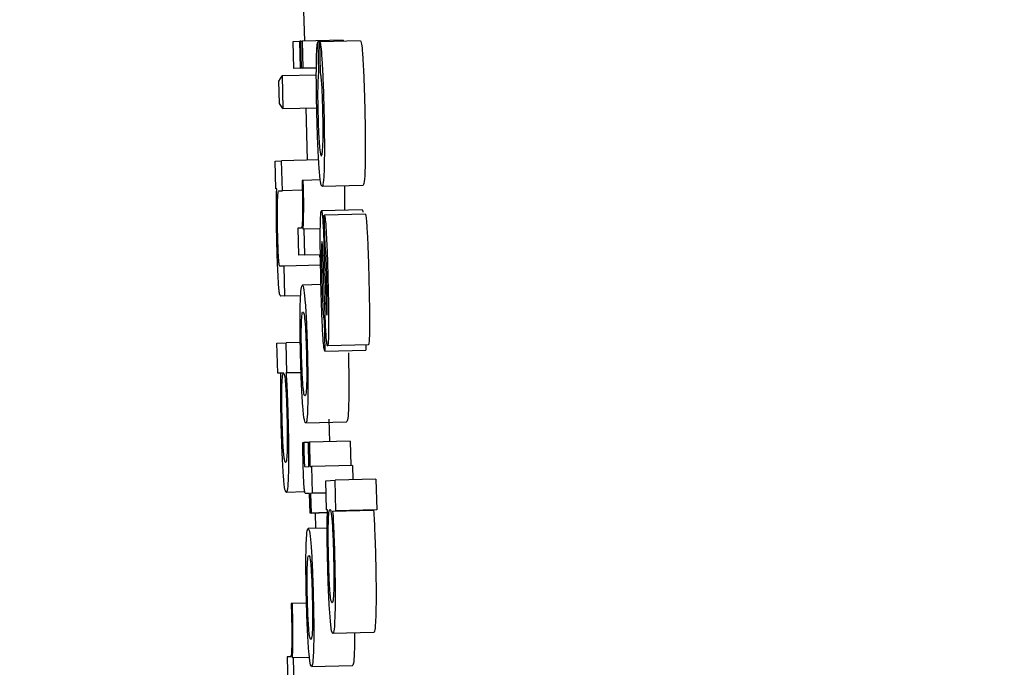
# Model space of a CAD drawing. Header units: inches. Extents: x 170 to 312, y 215 to 248.
# Tile 194 of 256: x 210.1537 to 210.1773, y 243.5101 to 243.5256. Entities that reach past the tile are written whole.
import ezdxf

# ---------------------------------------------------------------- set-up
doc = ezdxf.new("R2010")
doc.units = ezdxf.units.IN
doc.header["$LTSCALE"] = 0.25
doc.header["$MEASUREMENT"] = 0
doc.layers.add('ANNOTATIONS', color=1, linetype='Continuous')
doc.layers.add('MOTOR RH', color=7, linetype='Continuous')
doc.styles.add('ARIAL', font='arial.ttf', dxfattribs={"height": 0.09375})
doc.dimstyles.new('STANDARD$0', dxfattribs={"dimtxt": 0.09375, "dimasz": 0.09375, "dimexe": 0.03125, "dimexo": 0.046875, "dimgap": 0.09, "dimtad": 0, "dimtih": 1, "dimtoh": 1, "dimdec": 4, "dimzin": 0, "dimdsep": 46, "dimtxsty": 'ARIAL', "dimcen": 0.09, "dimadec": 0, "dimazin": 0, "dimtfac": 1, "dimtdec": 4, "dimtofl": 0, "dimtmove": 0, "dimatfit": 1, "dimfxl": 1, "dimtolj": 1, "dimtzin": 0, "dimarcsym": 0})

# ---------------------------------------------------------------- blocks, each defined once
blk = doc.blocks.new('*D31')
at = {"layer": 'ANNOTATIONS', "color": 0, "lineweight": -2, "transparency": 16777216}
for p, q in [((209.952995, 244.125047), (211.798957, 244.125047)), ((211.767707, 244.031297), (211.767707, 242.331666)), ((211.767707, 240.197174), (211.767707, 241.896805)), ((211.037182, 240.103424), (211.798957, 240.103424))]:
    blk.add_line(p, q, dxfattribs=at)
at = {"layer": 'ANNOTATIONS', "color": 0, "transparency": 16777216}
for points in [[(211.752082, 244.031297), (211.783332, 244.031297), (211.767707, 244.125047)], [(211.752082, 240.197174), (211.783332, 240.197174), (211.767707, 240.103424)]]:
    blk.add_solid(points, dxfattribs=at)
at = {"layer": 'defpoints', "color": 0, "transparency": 16777216}
for p in [(209.90612, 244.125047), (210.990307, 240.103424), (211.767707, 240.103424)]:
    blk.add_point(p, dxfattribs=at)
at = {"layer": 'ANNOTATIONS', "color": 0, "transparency": 16777216, "insert": (211.767707, 242.114236), "char_height": 0.09375, "attachment_point": 5, "style": 'ARIAL'}
blk.add_mtext('\\A1;OPENING\\PHEIGHT', dxfattribs=at)
blk = doc.blocks.new('*D32')
at = {"layer": 'ANNOTATIONS', "color": 0, "lineweight": -2, "transparency": 16777216}
for p, q in [((209.952995, 244.96103), (212.453946, 244.96103)), ((212.422696, 244.86728), (212.422696, 242.749657)), ((212.422696, 240.197174), (212.422696, 242.314797)), ((211.957527, 240.103424), (212.453946, 240.103424))]:
    blk.add_line(p, q, dxfattribs=at)
at = {"layer": 'ANNOTATIONS', "color": 0, "transparency": 16777216}
for points in [[(212.407071, 244.86728), (212.438321, 244.86728), (212.422696, 244.96103)], [(212.407071, 240.197174), (212.438321, 240.197174), (212.422696, 240.103424)]]:
    blk.add_solid(points, dxfattribs=at)
at = {"layer": 'defpoints', "color": 0, "transparency": 16777216}
for p in [(209.90612, 244.96103), (211.910652, 240.103424), (212.422696, 240.103424)]:
    blk.add_point(p, dxfattribs=at)
at = {"layer": 'ANNOTATIONS', "color": 0, "transparency": 16777216, "insert": (212.422696, 242.532227), "char_height": 0.09375, "attachment_point": 5, "style": 'ARIAL'}
blk.add_mtext('\\A1;TOTAL\\PHEIGHT', dxfattribs=at)

msp = doc.modelspace()

# ---------------------------------------------------------------- linework, layer by layer
at = {"layer": 'MOTOR RH'}
for p, q in [((210.1605, 243.525829), (210.160517, 243.525097)), ((210.16025, 243.525087), (210.160406, 243.525095)), ((210.160265, 243.524441), (210.16025, 243.525087)), ((210.160422, 243.524448), (210.160406, 243.525095)), ((210.160433, 243.525095), (210.160406, 243.525095)), ((210.160433, 243.525096), (210.160464, 243.525098)), ((210.160449, 243.52445), (210.160433, 243.525096)), ((210.161447, 243.525121), (210.160464, 243.525098)), ((210.160464, 243.525098), (210.16048, 243.524451)), ((210.160887, 243.525079), (210.160839, 243.525078)), ((210.160839, 243.525078), (210.160857, 243.524342)), ((210.16187, 243.525104), (210.160887, 243.52508)), ((210.160904, 243.524344), (210.160887, 243.52508)), ((210.161447, 243.525121), (210.161448, 243.525094)), ((210.159904, 243.524139), (210.15998, 243.524262)), ((210.160806, 243.524282), (210.15998, 243.524262)), ((210.15998, 243.524262), (210.159999, 243.52348)), ((210.160806, 243.524454), (210.160265, 243.524441)), ((210.160422, 243.524448), (210.160265, 243.524441)), ((210.160422, 243.524448), (210.160806, 243.524457)), ((210.160806, 243.524458), (210.160449, 243.52445)), ((210.16048, 243.524451), (210.160449, 243.52445)), ((210.16048, 243.524451), (210.160806, 243.524459)), ((210.159917, 243.523597), (210.159904, 243.524139)), ((210.159999, 243.52348), (210.159917, 243.523597)), ((210.159999, 243.52348), (210.160815, 243.5235)), ((210.160554, 243.523494), (210.160583, 243.522239)), ((210.159814, 243.522217), (210.159971, 243.522225)), ((210.15983, 243.521551), (210.159814, 243.522217)), ((210.160861, 243.522246), (210.159971, 243.522225)), ((210.159988, 243.521506), (210.159971, 243.522225)), ((210.16049, 243.521755), (210.160461, 243.521754)), ((210.160902, 243.521765), (210.16049, 243.521755)), ((210.159854, 243.521553), (210.15983, 243.521551)), ((210.159908, 243.521503), (210.159988, 243.521506)), ((210.160467, 243.521518), (210.159988, 243.521506)), ((210.161926, 243.521633), (210.160943, 243.521609)), ((210.16191, 243.521045), (210.160927, 243.521021)), ((210.161984, 243.520944), (210.161001, 243.520921)), ((210.160995, 243.520921), (210.161001, 243.520921)), ((210.161013, 243.520184), (210.160995, 243.520921)), ((210.16044, 243.520607), (210.160357, 243.520603)), ((210.160357, 243.520603), (210.160373, 243.519957)), ((210.160514, 243.520583), (210.160489, 243.520582)), ((210.1609, 243.520593), (210.160514, 243.520583)), ((210.160529, 243.519964), (210.160514, 243.520583)), ((210.160903, 243.519969), (210.160373, 243.519957)), ((210.160529, 243.519964), (210.160373, 243.519957)), ((210.160529, 243.519964), (210.160902, 243.519973)), ((210.160878, 243.519969), (210.160881, 243.519908)), ((210.160032, 243.519696), (210.159931, 243.519691)), ((210.160907, 243.519717), (210.160032, 243.519696)), ((210.160049, 243.518978), (210.160032, 243.519696)), ((210.161004, 243.518856), (210.160977, 243.519657)), ((210.161004, 243.519735), (210.161023, 243.519191)), ((210.160917, 243.51925), (210.16047, 243.51924)), ((210.160427, 243.518985), (210.159948, 243.518973)), ((210.160049, 243.518978), (210.159948, 243.518973)), ((210.160049, 243.518978), (210.160427, 243.518987)), ((210.160994, 243.518387), (210.161012, 243.517651)), ((210.161054, 243.518532), (210.161058, 243.518517)), ((210.159858, 243.517842), (210.160076, 243.517852)), ((210.159876, 243.517123), (210.159858, 243.517842)), ((210.16042, 243.51786), (210.160076, 243.517852)), ((210.160093, 243.517134), (210.160076, 243.517852)), ((210.161012, 243.517651), (210.161995, 243.517674)), ((210.162056, 243.517804), (210.161073, 243.51778)), ((210.161992, 243.517802), (210.161995, 243.517674)), ((210.159955, 243.517127), (210.159876, 243.517123)), ((210.160024, 243.517127), (210.159876, 243.517123)), ((210.160074, 243.517133), (210.160439, 243.517141)), ((210.160074, 243.517133), (210.160093, 243.517134)), ((210.160438, 243.517142), (210.160093, 243.517134)), ((210.161108, 243.51602), (210.161118, 243.515475)), ((210.16055, 243.51593), (210.161533, 243.515954)), ((210.160477, 243.515459), (210.160502, 243.51546)), ((210.160613, 243.515462), (210.160502, 243.51546)), ((210.160613, 243.515465), (210.160637, 243.515466)), ((210.160627, 243.514882), (210.160613, 243.515465)), ((210.16162, 243.51549), (210.160637, 243.515466)), ((210.160637, 243.515466), (210.160651, 243.514884)), ((210.16162, 243.51549), (210.161634, 243.514908)), ((210.160531, 243.514878), (210.160627, 243.514882)), ((210.160651, 243.514884), (210.160691, 243.514885)), ((210.161674, 243.514909), (210.160691, 243.514885)), ((210.160691, 243.514885), (210.160706, 243.514239)), ((210.161674, 243.514909), (210.161682, 243.514563)), ((210.161034, 243.514542), (210.161254, 243.514553)), ((210.162237, 243.514576), (210.161254, 243.514553)), ((210.161272, 243.513816), (210.161254, 243.514553)), ((210.162237, 243.514576), (210.162255, 243.51384)), ((210.161051, 243.513841), (210.161034, 243.514542)), ((210.160538, 243.514272), (210.160081, 243.51426)), ((210.160643, 243.514236), (210.160551, 243.514232)), ((210.160643, 243.514234), (210.160551, 243.514232)), ((210.160654, 243.513765), (210.160643, 243.514236)), ((210.161041, 243.514246), (210.160667, 243.514237)), ((210.160706, 243.514239), (210.160667, 243.514237)), ((210.160667, 243.514237), (210.160678, 243.513766)), ((210.161041, 243.514247), (210.160706, 243.514239)), ((210.161071, 243.513842), (210.161051, 243.513841)), ((210.162255, 243.51384), (210.161272, 243.513816)), ((210.162255, 243.51384), (210.162181, 243.513837)), ((210.16107, 243.513775), (210.160654, 243.513765)), ((210.160678, 243.513766), (210.160654, 243.513765)), ((210.160678, 243.513766), (210.16107, 243.513775)), ((210.160777, 243.513768), (210.160786, 243.513396)), ((210.161197, 243.513813), (210.162181, 243.513837)), ((210.161197, 243.513813), (210.161272, 243.513816)), ((210.161066, 243.513403), (210.16061, 243.513392)), ((210.16023, 243.51159), (210.160201, 243.511589)), ((210.160569, 243.511598), (210.16023, 243.51159)), ((210.162184, 243.510893), (210.161201, 243.510869)), ((210.160183, 243.510314), (210.1601, 243.510311)), ((210.1601, 243.510311), (210.160117, 243.509592)), ((210.160642, 243.510297), (210.160257, 243.510288)), ((210.160257, 243.510288), (210.160232, 243.510287)), ((210.160274, 243.5096), (210.160257, 243.510288)), ((210.16069, 243.510082), (210.161673, 243.510106))]:
    msp.add_line(p, q, dxfattribs=at)
for points, knots in [([(210.160806, 243.524527), (210.160808, 243.524617), (210.160812, 243.524844), (210.160825, 243.525008), (210.160835, 243.52506), (210.160839, 243.525078)], [0, 0, 0, 0, 0.297624, 0.759949, 1, 1, 1, 1]), ([(210.160887, 243.52508), (210.160892, 243.525071), (210.160904, 243.52505), (210.160923, 243.524891), (210.160935, 243.52471), (210.16094, 243.524641)], [0, 0, 0, 0, 0.310575, 0.737038, 1, 1, 1, 1]), ([(210.16187, 243.525104), (210.161875, 243.525095), (210.161887, 243.525073), (210.161906, 243.524915), (210.161919, 243.524733), (210.161923, 243.524664)], [0, 0, 0, 0, 0.310547, 0.736821, 1, 1, 1, 1]), ([(210.160817, 243.523392), (210.160813, 243.523593), (210.160805, 243.523961), (210.160804, 243.524335), (210.160806, 243.524494), (210.160806, 243.524527)], [0, 0, 0, 0, 0.484608, 0.89036, 1, 1, 1, 1]), ([(210.16094, 243.524641), (210.160947, 243.524518), (210.160961, 243.524275), (210.160976, 243.523847), (210.160983, 243.523574), (210.160986, 243.523457)], [0, 0, 0, 0, 0.365921, 0.730289, 1, 1, 1, 1]), ([(210.161923, 243.524664), (210.16193, 243.524542), (210.161944, 243.524299), (210.161959, 243.523871), (210.161966, 243.523597), (210.161969, 243.523481)], [0, 0, 0, 0, 0.365611, 0.730301, 1, 1, 1, 1]), ([(210.160857, 243.524342), (210.160852, 243.524301), (210.160845, 243.524225), (210.160839, 243.524083), (210.160837, 243.523978), (210.160837, 243.523957)], [0, 0, 0, 0, 0.485667, 0.899182, 1, 1, 1, 1]), ([(210.160941, 243.523998), (210.160938, 243.524044), (210.160929, 243.524178), (210.160917, 243.524275), (210.160908, 243.524325), (210.160904, 243.524344)], [0, 0, 0, 0, 0.239207, 0.7008119, 1, 1, 1, 1]), ([(210.160837, 243.523957), (210.160836, 243.523881), (210.160836, 243.523728), (210.160839, 243.523513), (210.160842, 243.523393), (210.160843, 243.523366)], [0, 0, 0, 0, 0.437398, 0.875092, 1, 1, 1, 1]), ([(210.160962, 243.523418), (210.160958, 243.523552), (210.160953, 243.523763), (210.160944, 243.523936), (210.160941, 243.523998)], [0, 0, 0, 0, 0.636969, 1, 1, 1, 1]), ([(210.160871, 243.522078), (210.160864, 243.522199), (210.160848, 243.52244), (210.16083, 243.522916), (210.160821, 243.523239), (210.160817, 243.523392)], [0, 0, 0, 0, 0.344935, 0.689917, 1, 1, 1, 1]), ([(210.160843, 243.523366), (210.160846, 243.523258), (210.160851, 243.523058), (210.160863, 243.522798), (210.160872, 243.522666), (210.160876, 243.52261), (210.160877, 243.522604)], [0, 0, 0, 0, 0.358015, 0.661308, 0.963525, 1, 1, 1, 1]), ([(210.160964, 243.522628), (210.160966, 243.522695), (210.160969, 243.52282), (210.160968, 243.523089), (210.160965, 243.523293), (210.160962, 243.523402), (210.160962, 243.523418)], [0, 0, 0, 0, 0.353403, 0.652494, 0.950868, 1, 1, 1, 1]), ([(210.160986, 243.523457), (210.16099, 243.523258), (210.160998, 243.522859), (210.160999, 243.5224), (210.160995, 243.522192), (210.160994, 243.522118)], [0, 0, 0, 0, 0.390175, 0.78288, 1, 1, 1, 1]), ([(210.161969, 243.523481), (210.161973, 243.523282), (210.161982, 243.522882), (210.161982, 243.522424), (210.161978, 243.522215), (210.161977, 243.522141)], [0, 0, 0, 0, 0.390171, 0.782881, 1, 1, 1, 1]), ([(210.160877, 243.522604), (210.160886, 243.522517), (210.160903, 243.522357), (210.160918, 243.522349), (210.160925, 243.522345)], [0, 0, 0, 0, 0.5410908, 1, 1, 1, 1]), ([(210.160925, 243.522345), (210.160931, 243.522351), (210.160941, 243.522362), (210.160955, 243.522449), (210.160961, 243.522568), (210.160964, 243.522628)], [0, 0, 0, 0, 0.379822, 0.68386, 1, 1, 1, 1]), ([(210.161977, 243.522141), (210.161974, 243.522041), (210.161966, 243.521787), (210.161946, 243.52165), (210.161931, 243.521637), (210.161926, 243.521633)], [0, 0, 0, 0, 0.3054747, 0.770389, 1, 1, 1, 1]), ([(210.160943, 243.521609), (210.160931, 243.521623), (210.160908, 243.521647), (210.160883, 243.521945), (210.160871, 243.522078)], [0, 0, 0, 0, 0.554497, 1, 1, 1, 1]), ([(210.160994, 243.522118), (210.160991, 243.522017), (210.160982, 243.521763), (210.160963, 243.521627), (210.160948, 243.521614), (210.160943, 243.521609)], [0, 0, 0, 0, 0.305612, 0.770407, 1, 1, 1, 1]), ([(210.160461, 243.521754), (210.160462, 243.521731), (210.160463, 243.521685), (210.160465, 243.521611), (210.160466, 243.52156), (210.160467, 243.521532)], [0, 0, 0, 0, 0.309132, 0.619941, 1, 1, 1, 1]), ([(210.160497, 243.521516), (210.160496, 243.521543), (210.160495, 243.521597), (210.160492, 243.521677), (210.160491, 243.521729), (210.16049, 243.521755)], [0, 0, 0, 0, 0.336801, 0.668918, 1, 1, 1, 1]), ([(210.159856, 243.520302), (210.159852, 243.520501), (210.159845, 243.520836), (210.159845, 243.521243), (210.159849, 243.521447), (210.159853, 243.521531), (210.159854, 243.521553)], [0, 0, 0, 0, 0.386177, 0.648536, 0.910679, 1, 1, 1, 1]), ([(210.159874, 243.521269), (210.159875, 243.521306), (210.159878, 243.521392), (210.159883, 243.521433), (210.159886, 243.521457)], [0, 0, 0, 0, 0.438406, 1, 1, 1, 1]), ([(210.159886, 243.521457), (210.159889, 243.521471), (210.159896, 243.521501), (210.159904, 243.521502), (210.159908, 243.521503)], [0, 0, 0, 0, 0.496916, 1, 1, 1, 1]), ([(210.160467, 243.521532), (210.160469, 243.521428), (210.160473, 243.521219), (210.160474, 243.520951), (210.160471, 243.520836), (210.160469, 243.520783)], [0, 0, 0, 0, 0.350228, 0.703022, 1, 1, 1, 1]), ([(210.160489, 243.520582), (210.160494, 243.520705), (210.160501, 243.520874), (210.160502, 243.521236), (210.160499, 243.521421), (210.160497, 243.521516)], [0, 0, 0, 0, 0.56497, 0.776264, 1, 1, 1, 1]), ([(210.161478, 243.521622), (210.161478, 243.521621), (210.161479, 243.521594), (210.161479, 243.521567), (210.16148, 243.52154)], [0, 0, 0, 0, 0.023077, 1, 1, 1, 1]), ([(210.16148, 243.52154), (210.161482, 243.521458), (210.161485, 243.521294), (210.161486, 243.521119), (210.161484, 243.521049), (210.161484, 243.521034)], [0, 0, 0, 0, 0.440857, 0.881065, 1, 1, 1, 1]), ([(210.159876, 243.520453), (210.159874, 243.520558), (210.15987, 243.52077), (210.159869, 243.521059), (210.159873, 243.521198), (210.159874, 243.521269)], [0, 0, 0, 0, 0.327242, 0.65522, 1, 1, 1, 1]), ([(210.1609, 243.520574), (210.160902, 243.520678), (210.160905, 243.520887), (210.160916, 243.521008), (210.160924, 243.521018), (210.160927, 243.521021)], [0, 0, 0, 0, 0.407074, 0.816609, 1, 1, 1, 1]), ([(210.160927, 243.521021), (210.160929, 243.521019), (210.160934, 243.521016), (210.160939, 243.520985), (210.160943, 243.520968)], [0, 0, 0, 0, 0.431943, 1, 1, 1, 1]), ([(210.160943, 243.520968), (210.160948, 243.520926), (210.160957, 243.520854), (210.160966, 243.52069), (210.16097, 243.520619)], [0, 0, 0, 0, 0.566317, 1, 1, 1, 1]), ([(210.16191, 243.521045), (210.161912, 243.521043), (210.161917, 243.521039), (210.161923, 243.521008), (210.161926, 243.520991)], [0, 0, 0, 0, 0.43191, 1, 1, 1, 1]), ([(210.161984, 243.520944), (210.16199, 243.520926), (210.162, 243.520891), (210.162015, 243.520708), (210.162024, 243.520551), (210.162028, 243.520485)], [0, 0, 0, 0, 0.368309, 0.73704, 1, 1, 1, 1]), ([(210.160469, 243.520783), (210.160467, 243.520744), (210.160459, 243.520614), (210.160448, 243.52061), (210.16044, 243.520607)], [0, 0, 0, 0, 0.302223, 1, 1, 1, 1]), ([(210.161001, 243.520921), (210.161006, 243.520903), (210.161016, 243.520868), (210.161032, 243.520684), (210.161041, 243.520527), (210.161045, 243.520461)], [0, 0, 0, 0, 0.368177, 0.736804, 1, 1, 1, 1]), ([(210.160915, 243.519343), (210.16091, 243.519565), (210.160901, 243.519952), (210.160898, 243.520365), (210.1609, 243.520533), (210.1609, 243.520574)], [0, 0, 0, 0, 0.504535, 0.879597, 1, 1, 1, 1]), ([(210.16097, 243.520619), (210.160974, 243.520527), (210.160987, 243.520248), (210.160997, 243.51994), (210.161004, 243.519735)], [0, 0, 0, 0, 0.332302, 1, 1, 1, 1]), ([(210.162028, 243.520485), (210.162033, 243.520385), (210.162046, 243.52012), (210.162059, 243.519714), (210.162066, 243.519432), (210.162068, 243.519344)], [0, 0, 0, 0, 0.296449, 0.781501, 1, 1, 1, 1]), ([(210.159893, 243.519326), (210.159887, 243.519433), (210.159875, 243.519645), (210.159864, 243.519997), (210.159858, 243.520216), (210.159856, 243.520302)], [0, 0, 0, 0, 0.378617, 0.755513, 1, 1, 1, 1]), ([(210.159898, 243.519884), (210.159895, 243.519938), (210.159889, 243.520045), (210.159882, 243.520248), (210.159878, 243.520385), (210.159876, 243.520453)], [0, 0, 0, 0, 0.3366936, 0.6711438, 1, 1, 1, 1]), ([(210.160941, 243.520285), (210.160939, 243.520279), (210.160934, 243.520269), (210.16093, 243.520179), (210.16093, 243.520089), (210.160929, 243.520046)], [0, 0, 0, 0, 0.33927, 0.67931, 1, 1, 1, 1]), ([(210.160948, 243.520253), (210.160947, 243.520258), (210.160946, 243.520268), (210.160943, 243.520281), (210.160942, 243.520283), (210.160941, 243.520285)], [0, 0, 0, 0, 0.3069183, 0.6142255, 1, 1, 1, 1]), ([(210.16096, 243.520112), (210.160958, 243.520137), (210.160954, 243.520204), (210.16095, 243.520234), (210.160948, 243.520253)], [0, 0, 0, 0, 0.386093, 1, 1, 1, 1]), ([(210.161045, 243.520461), (210.16105, 243.520361), (210.161063, 243.520096), (210.161076, 243.519691), (210.161083, 243.519408), (210.161085, 243.51932)], [0, 0, 0, 0, 0.2965593, 0.7814199, 1, 1, 1, 1]), ([(210.160929, 243.520046), (210.160929, 243.519952), (210.16093, 243.519745), (210.160935, 243.51951), (210.160938, 243.519382)], [0, 0, 0, 0, 0.455554, 1, 1, 1, 1]), ([(210.160977, 243.519657), (210.160975, 243.519735), (210.160969, 243.519893), (210.160963, 243.520038), (210.16096, 243.520112)], [0, 0, 0, 0, 0.495977, 1, 1, 1, 1]), ([(210.161034, 243.52002), (210.161032, 243.520047), (210.161027, 243.520108), (210.16102, 243.520153), (210.161015, 243.520174), (210.161013, 243.520184)], [0, 0, 0, 0, 0.279697, 0.63556, 1, 1, 1, 1]), ([(210.161048, 243.519706), (210.161045, 243.519791), (210.161041, 243.519906), (210.161036, 243.519996), (210.161034, 243.52002)], [0, 0, 0, 0, 0.733988, 1, 1, 1, 1]), ([(210.159931, 243.519691), (210.159925, 243.519697), (210.159916, 243.519705), (210.159904, 243.519802), (210.159899, 243.519866), (210.159898, 243.519884)], [0, 0, 0, 0, 0.611597, 0.887274, 1, 1, 1, 1]), ([(210.161061, 243.519292), (210.161059, 243.519361), (210.161056, 243.519502), (210.161051, 243.519637), (210.161048, 243.519706)], [0, 0, 0, 0, 0.493972, 1, 1, 1, 1]), ([(210.159948, 243.518973), (210.15994, 243.518981), (210.159926, 243.518994), (210.159907, 243.519122), (210.159897, 243.519266), (210.159893, 243.519326)], [0, 0, 0, 0, 0.470131, 0.777264, 1, 1, 1, 1]), ([(210.160959, 243.518085), (210.160953, 243.518217), (210.160937, 243.518536), (210.160923, 243.518993), (210.160916, 243.51928), (210.160915, 243.519343)], [0, 0, 0, 0, 0.355688, 0.858092, 1, 1, 1, 1]), ([(210.160938, 243.519382), (210.160941, 243.519289), (210.160946, 243.519072), (210.160955, 243.518831), (210.160961, 243.518707), (210.160962, 243.518685)], [0, 0, 0, 0, 0.384812, 0.891177, 1, 1, 1, 1]), ([(210.161068, 243.518728), (210.161068, 243.518808), (210.161068, 243.518982), (210.161063, 243.519183), (210.161061, 243.519292)], [0, 0, 0, 0, 0.4582422, 1, 1, 1, 1]), ([(210.161085, 243.51932), (210.16109, 243.519105), (210.161098, 243.518732), (210.1611, 243.51836), (210.161099, 243.518214), (210.161099, 243.518191)], [0, 0, 0, 0, 0.53471, 0.926526, 1, 1, 1, 1]), ([(210.162068, 243.519344), (210.162073, 243.519128), (210.162081, 243.518755), (210.162083, 243.518384), (210.162082, 243.518238), (210.162082, 243.518215)], [0, 0, 0, 0, 0.534742, 0.926229, 1, 1, 1, 1]), ([(210.160419, 243.51878), (210.160422, 243.518862), (210.16043, 243.519088), (210.160448, 243.51922), (210.160464, 243.519235), (210.16047, 243.51924)], [0, 0, 0, 0, 0.264152, 0.726654, 1, 1, 1, 1]), ([(210.16047, 243.51924), (210.160482, 243.519226), (210.160504, 243.519202), (210.160529, 243.518925), (210.160539, 243.518805)], [0, 0, 0, 0, 0.564857, 1, 1, 1, 1]), ([(210.161023, 243.519191), (210.161026, 243.519096), (210.161031, 243.518924), (210.161039, 243.518732), (210.161043, 243.51865), (210.161044, 243.518633)], [0, 0, 0, 0, 0.493324, 0.893508, 1, 1, 1, 1]), ([(210.161031, 243.518169), (210.161027, 243.518259), (210.161017, 243.518475), (210.161009, 243.518715), (210.161004, 243.518856)], [0, 0, 0, 0, 0.413478, 1, 1, 1, 1]), ([(210.160425, 243.517583), (210.160422, 243.517755), (210.160414, 243.518101), (210.160414, 243.518515), (210.160417, 243.518705), (210.160419, 243.51878)], [0, 0, 0, 0, 0.374292, 0.7508664, 1, 1, 1, 1]), ([(210.160447, 243.518308), (210.16045, 243.518376), (210.160458, 243.518562), (210.160474, 243.518591), (210.160484, 243.518593), (210.160486, 243.518593)], [0, 0, 0, 0, 0.333394, 0.921913, 1, 1, 1, 1]), ([(210.160486, 243.518593), (210.160492, 243.518588), (210.160506, 243.518576), (210.160523, 243.518466), (210.160533, 243.518345), (210.160534, 243.518329)], [0, 0, 0, 0, 0.40899, 0.922363, 1, 1, 1, 1]), ([(210.160539, 243.518805), (210.160547, 243.518698), (210.160561, 243.518483), (210.160579, 243.518042), (210.160587, 243.517737), (210.160591, 243.51759)], [0, 0, 0, 0, 0.341626, 0.683959, 1, 1, 1, 1]), ([(210.160962, 243.518685), (210.160965, 243.518632), (210.160973, 243.518512), (210.160984, 243.518421), (210.160991, 243.518398), (210.160994, 243.518387)], [0, 0, 0, 0, 0.29409, 0.667595, 1, 1, 1, 1]), ([(210.161044, 243.518633), (210.161045, 243.518614), (210.161048, 243.518565), (210.161052, 243.518545), (210.161054, 243.518532)], [0, 0, 0, 0, 0.388091, 1, 1, 1, 1]), ([(210.161058, 243.518517), (210.16106, 243.518521), (210.161064, 243.51853), (210.161067, 243.518609), (210.161068, 243.518688), (210.161068, 243.518728)], [0, 0, 0, 0, 0.3317421, 0.664816, 1, 1, 1, 1]), ([(210.160449, 243.517584), (210.160447, 243.517683), (210.160443, 243.51788), (210.160443, 243.518134), (210.160445, 243.518253), (210.160447, 243.518308)], [0, 0, 0, 0, 0.34782, 0.697491, 1, 1, 1, 1]), ([(210.160534, 243.518329), (210.160539, 243.518267), (210.160548, 243.518141), (210.160559, 243.517871), (210.160564, 243.517679), (210.160567, 243.517586)], [0, 0, 0, 0, 0.339238, 0.680252, 1, 1, 1, 1]), ([(210.161057, 243.517836), (210.161053, 243.517874), (210.161044, 243.517945), (210.161035, 243.518097), (210.161031, 243.518169)], [0, 0, 0, 0, 0.53158, 1, 1, 1, 1]), ([(210.161099, 243.518191), (210.161097, 243.518101), (210.161095, 243.51792), (210.161085, 243.517796), (210.161077, 243.517785), (210.161073, 243.51778)], [0, 0, 0, 0, 0.369366, 0.739841, 1, 1, 1, 1]), ([(210.162082, 243.518215), (210.162081, 243.518125), (210.162078, 243.517944), (210.162068, 243.517821), (210.16206, 243.517809), (210.162056, 243.517804)], [0, 0, 0, 0, 0.36941, 0.739765, 1, 1, 1, 1]), ([(210.161012, 243.517651), (210.161004, 243.517666), (210.16099, 243.517691), (210.160971, 243.517895), (210.160962, 243.518039), (210.160959, 243.518085)], [0, 0, 0, 0, 0.4994297, 0.8410622, 1, 1, 1, 1]), ([(210.161073, 243.51778), (210.161071, 243.517782), (210.161066, 243.517785), (210.16106, 243.517818), (210.161057, 243.517836)], [0, 0, 0, 0, 0.4441221, 1, 1, 1, 1]), ([(210.160476, 243.516385), (210.160469, 243.5165), (210.160453, 243.516733), (210.160436, 243.517173), (210.160428, 243.517463), (210.160425, 243.517583)], [0, 0, 0, 0, 0.368161, 0.738044, 1, 1, 1, 1]), ([(210.160481, 243.516857), (210.160477, 243.516928), (210.160467, 243.517072), (210.160456, 243.517343), (210.160451, 243.517518), (210.160449, 243.517584)], [0, 0, 0, 0, 0.3817416, 0.7666745, 1, 1, 1, 1]), ([(210.160567, 243.517586), (210.16057, 243.517454), (210.160574, 243.517232), (210.160574, 243.516964), (210.160569, 243.516761), (210.160556, 243.516601), (210.160541, 243.516586), (210.160532, 243.516577)], [0, 0, 0, 0, 0.191722, 0.321484, 0.45122, 0.66007, 1, 1, 1, 1]), ([(210.160591, 243.51759), (210.160595, 243.517408), (210.160602, 243.517041), (210.160603, 243.516626), (210.160599, 243.516442), (210.160598, 243.51638)], [0, 0, 0, 0, 0.395618, 0.794589, 1, 1, 1, 1]), ([(210.161574, 243.517614), (210.161578, 243.517432), (210.161586, 243.517065), (210.161586, 243.51665), (210.161583, 243.516466), (210.161581, 243.516403)], [0, 0, 0, 0, 0.3958304, 0.7946719, 1, 1, 1, 1]), ([(210.15996, 243.515955), (210.159957, 243.516119), (210.15995, 243.516447), (210.159949, 243.516857), (210.159953, 243.517045), (210.159955, 243.517127)], [0, 0, 0, 0, 0.3586284, 0.7192447, 1, 1, 1, 1]), ([(210.159979, 243.516839), (210.159983, 243.516923), (210.159992, 243.517108), (210.160008, 243.51712), (210.160016, 243.517126)], [0, 0, 0, 0, 0.456586, 1, 1, 1, 1]), ([(210.160016, 243.517126), (210.160022, 243.517121), (210.160035, 243.517109), (210.160052, 243.517004), (210.160062, 243.516883), (210.160064, 243.516865)], [0, 0, 0, 0, 0.407461, 0.912529, 1, 1, 1, 1]), ([(210.160074, 243.517133), (210.160078, 243.517091), (210.160088, 243.516982), (210.160096, 243.516805), (210.160102, 243.516696)], [0, 0, 0, 0, 0.385355, 1, 1, 1, 1]), ([(210.159982, 243.516035), (210.15998, 243.516153), (210.159975, 243.516369), (210.159974, 243.516654), (210.159977, 243.516778), (210.159979, 243.516839)], [0, 0, 0, 0, 0.376572, 0.692993, 1, 1, 1, 1]), ([(210.160064, 243.516865), (210.160069, 243.516794), (210.160079, 243.516652), (210.160091, 243.516361), (210.160097, 243.516162), (210.160099, 243.516074)], [0, 0, 0, 0, 0.356764, 0.715773, 1, 1, 1, 1]), ([(210.160102, 243.516696), (210.160105, 243.516612), (210.160115, 243.516392), (210.160121, 243.516148), (210.160125, 243.515996)], [0, 0, 0, 0, 0.3822582, 1, 1, 1, 1]), ([(210.160532, 243.516577), (210.160527, 243.516581), (210.160512, 243.516592), (210.160495, 243.516695), (210.160483, 243.516834), (210.160481, 243.516857)], [0, 0, 0, 0, 0.374914, 0.897169, 1, 1, 1, 1]), ([(210.16055, 243.51593), (210.160542, 243.515937), (210.160523, 243.515953), (210.160497, 243.516115), (210.16048, 243.516334), (210.160476, 243.516385)], [0, 0, 0, 0, 0.332291, 0.844529, 1, 1, 1, 1]), ([(210.160598, 243.51638), (210.160595, 243.516298), (210.160588, 243.516077), (210.16057, 243.515949), (210.160555, 243.515935), (210.16055, 243.51593)], [0, 0, 0, 0, 0.2711026, 0.727299, 1, 1, 1, 1]), ([(210.161581, 243.516403), (210.161579, 243.516321), (210.161571, 243.5161), (210.161553, 243.515973), (210.161538, 243.515959), (210.161533, 243.515954)], [0, 0, 0, 0, 0.271114, 0.727269, 1, 1, 1, 1]), ([(210.160066, 243.514979), (210.160056, 243.514988), (210.160042, 243.515003), (210.160021, 243.515168), (210.160006, 243.515371), (210.159992, 243.515667), (210.159986, 243.515902), (210.159982, 243.516035)], [0, 0, 0, 0, 0.343706, 0.518265, 0.663575, 0.809542, 1, 1, 1, 1]), ([(210.160099, 243.516074), (210.160101, 243.515959), (210.160106, 243.515727), (210.160107, 243.515445), (210.160104, 243.51532), (210.160103, 243.515269)], [0, 0, 0, 0, 0.368543, 0.739887, 1, 1, 1, 1]), ([(210.160125, 243.515996), (210.160129, 243.515811), (210.160137, 243.515438), (210.160138, 243.515002), (210.160134, 243.514805), (210.160132, 243.514731)], [0, 0, 0, 0, 0.382729, 0.768214, 1, 1, 1, 1]), ([(210.160011, 243.514719), (210.160003, 243.514841), (210.159988, 243.515084), (210.159971, 243.515535), (210.159963, 243.51583), (210.15996, 243.515955)], [0, 0, 0, 0, 0.364036, 0.728767, 1, 1, 1, 1]), ([(210.160103, 243.515269), (210.160099, 243.51519), (210.16009, 243.514999), (210.160075, 243.514986), (210.160066, 243.514979)], [0, 0, 0, 0, 0.416323, 1, 1, 1, 1]), ([(210.160487, 243.514991), (210.160486, 243.515069), (210.160482, 243.515225), (210.160479, 243.515381), (210.160477, 243.515459)], [0, 0, 0, 0, 0.498586, 1, 1, 1, 1]), ([(210.160502, 243.51546), (210.160502, 243.515433), (210.160503, 243.51538), (210.160504, 243.515301), (210.160505, 243.515247), (210.160506, 243.515221)], [0, 0, 0, 0, 0.336913, 0.667029, 1, 1, 1, 1]), ([(210.160506, 243.515221), (210.160507, 243.515192), (210.160509, 243.515121), (210.160512, 243.515029), (210.160515, 243.51498), (210.160516, 243.514963)], [0, 0, 0, 0, 0.314239, 0.763474, 1, 1, 1, 1]), ([(210.1605, 243.514599), (210.160498, 243.514635), (210.160496, 243.514705), (210.160491, 243.514837), (210.160489, 243.514933), (210.160487, 243.514991)], [0, 0, 0, 0, 0.283511, 0.566234, 1, 1, 1, 1]), ([(210.160516, 243.514963), (210.160517, 243.514947), (210.16052, 243.514899), (210.160526, 243.514882), (210.16053, 243.514879), (210.160531, 243.514878)], [0, 0, 0, 0, 0.217795, 0.649618, 1, 1, 1, 1]), ([(210.160081, 243.51426), (210.160075, 243.514267), (210.160057, 243.514282), (210.160032, 243.514437), (210.160015, 243.514659), (210.160011, 243.514719)], [0, 0, 0, 0, 0.320641, 0.814233, 1, 1, 1, 1]), ([(210.160132, 243.514731), (210.160129, 243.514642), (210.160121, 243.514406), (210.160102, 243.514278), (210.160087, 243.514265), (210.160081, 243.51426)], [0, 0, 0, 0, 0.285388, 0.755087, 1, 1, 1, 1]), ([(210.160517, 243.514327), (210.160514, 243.514363), (210.160508, 243.51443), (210.160502, 243.514546), (210.1605, 243.514599)], [0, 0, 0, 0, 0.536819, 1, 1, 1, 1]), ([(210.160551, 243.514232), (210.160546, 243.514233), (210.160539, 243.514236), (210.160528, 243.514252), (210.160521, 243.514302), (210.160517, 243.514327)], [0, 0, 0, 0, 0.3920522, 0.6927788, 1, 1, 1, 1]), ([(210.161066, 243.513246), (210.161066, 243.513369), (210.161066, 243.513593), (210.16107, 243.513764), (210.161071, 243.513842)], [0, 0, 0, 0, 0.548972, 1, 1, 1, 1]), ([(210.161094, 243.513548), (210.161099, 243.513635), (210.161108, 243.513831), (210.161124, 243.513842), (210.161133, 243.513848)], [0, 0, 0, 0, 0.444874, 1, 1, 1, 1]), ([(210.161133, 243.513848), (210.161139, 243.513843), (210.161152, 243.513831), (210.16117, 243.51372), (210.161181, 243.513589), (210.161182, 243.51357)], [0, 0, 0, 0, 0.369976, 0.907452, 1, 1, 1, 1]), ([(210.161197, 243.513813), (210.161203, 243.513729), (210.161213, 243.51356), (210.161222, 243.513351), (210.161227, 243.513246)], [0, 0, 0, 0, 0.4929598, 1, 1, 1, 1]), ([(210.162181, 243.513837), (210.162186, 243.513753), (210.162196, 243.513583), (210.162205, 243.513375), (210.16221, 243.513269)], [0, 0, 0, 0, 0.492949, 1, 1, 1, 1]), ([(210.160559, 243.512932), (210.160562, 243.513014), (210.16057, 243.513239), (210.160588, 243.513372), (210.160604, 243.513386), (210.16061, 243.513392)], [0, 0, 0, 0, 0.264137, 0.7266854, 1, 1, 1, 1]), ([(210.16061, 243.513392), (210.160622, 243.513378), (210.160644, 243.513354), (210.160669, 243.513078), (210.16068, 243.512957)], [0, 0, 0, 0, 0.564857, 1, 1, 1, 1]), ([(210.161098, 243.512737), (210.161095, 243.512852), (210.161091, 243.513081), (210.16109, 243.513365), (210.161093, 243.513493), (210.161094, 243.513548)], [0, 0, 0, 0, 0.362746, 0.727883, 1, 1, 1, 1]), ([(210.161182, 243.51357), (210.161187, 243.5135), (210.161197, 243.51336), (210.16121, 243.51306), (210.161215, 243.512847), (210.161218, 243.512743)], [0, 0, 0, 0, 0.337287, 0.675994, 1, 1, 1, 1]), ([(210.161076, 243.51261), (210.161074, 243.512695), (210.161069, 243.512913), (210.161067, 243.51312), (210.161066, 243.513246)], [0, 0, 0, 0, 0.3884972, 1, 1, 1, 1]), ([(210.161227, 243.513246), (210.16123, 243.513171), (210.161237, 243.512987), (210.161242, 243.512791), (210.161245, 243.512675)], [0, 0, 0, 0, 0.4047, 1, 1, 1, 1]), ([(210.16221, 243.513269), (210.162213, 243.513195), (210.16222, 243.51301), (210.162225, 243.512815), (210.162228, 243.512698)], [0, 0, 0, 0, 0.404703, 1, 1, 1, 1]), ([(210.160565, 243.511735), (210.160562, 243.511907), (210.160555, 243.512253), (210.160554, 243.512667), (210.160558, 243.512856), (210.160559, 243.512932)], [0, 0, 0, 0, 0.374397, 0.750794, 1, 1, 1, 1]), ([(210.16068, 243.512957), (210.160687, 243.51285), (210.160701, 243.512635), (210.160719, 243.512195), (210.160727, 243.511889), (210.160731, 243.511742)], [0, 0, 0, 0, 0.341614, 0.683957, 1, 1, 1, 1]), ([(210.160587, 243.512461), (210.16059, 243.512528), (210.160598, 243.512714), (210.160614, 243.512742), (210.160625, 243.512745), (210.160626, 243.512745)], [0, 0, 0, 0, 0.333411, 0.921904, 1, 1, 1, 1]), ([(210.160626, 243.512745), (210.160632, 243.51274), (210.160646, 243.512728), (210.160663, 243.512618), (210.160673, 243.512497), (210.160674, 243.512481)], [0, 0, 0, 0, 0.408899, 0.922158, 1, 1, 1, 1]), ([(210.161184, 243.511605), (210.161172, 243.511619), (210.161156, 243.511638), (210.161132, 243.511885), (210.161117, 243.512132), (210.161106, 243.512432), (210.1611, 243.512635), (210.161098, 243.512737)], [0, 0, 0, 0, 0.407715, 0.562662, 0.718868, 0.857749, 1, 1, 1, 1]), ([(210.161218, 243.512743), (210.161221, 243.512621), (210.161226, 243.512377), (210.161226, 243.512085), (210.161223, 243.511957), (210.161222, 243.511906)], [0, 0, 0, 0, 0.375309, 0.753615, 1, 1, 1, 1]), ([(210.161245, 243.512675), (210.161249, 243.512485), (210.161256, 243.512103), (210.161257, 243.511658), (210.161254, 243.511451), (210.161252, 243.511374)], [0, 0, 0, 0, 0.3841948, 0.770062, 1, 1, 1, 1]), ([(210.162228, 243.512698), (210.162232, 243.512508), (210.16224, 243.512127), (210.162241, 243.511682), (210.162237, 243.511475), (210.162235, 243.511398)], [0, 0, 0, 0, 0.3839873, 0.7702379, 1, 1, 1, 1]), ([(210.16059, 243.511736), (210.160588, 243.511834), (210.160583, 243.512031), (210.160583, 243.512285), (210.160586, 243.512405), (210.160587, 243.512461)], [0, 0, 0, 0, 0.347686, 0.697223, 1, 1, 1, 1]), ([(210.160674, 243.512481), (210.160679, 243.512419), (210.160688, 243.512294), (210.1607, 243.512023), (210.160705, 243.511831), (210.160707, 243.511738)], [0, 0, 0, 0, 0.338994, 0.680134, 1, 1, 1, 1]), ([(210.161129, 243.511344), (210.161121, 243.511469), (210.161105, 243.511719), (210.161087, 243.512183), (210.161079, 243.512484), (210.161076, 243.51261)], [0, 0, 0, 0, 0.368075, 0.737566, 1, 1, 1, 1]), ([(210.160617, 243.510536), (210.160609, 243.510652), (210.160594, 243.510885), (210.160576, 243.511325), (210.160569, 243.511615), (210.160565, 243.511735)], [0, 0, 0, 0, 0.368042, 0.73813, 1, 1, 1, 1]), ([(210.160622, 243.511008), (210.160617, 243.51108), (210.160607, 243.511224), (210.160596, 243.511495), (210.160591, 243.51167), (210.16059, 243.511736)], [0, 0, 0, 0, 0.381763, 0.767213, 1, 1, 1, 1]), ([(210.160707, 243.511738), (210.16071, 243.511606), (210.160715, 243.511384), (210.160714, 243.511115), (210.160709, 243.510913), (210.160696, 243.510753), (210.160682, 243.510738), (210.160673, 243.510729)], [0, 0, 0, 0, 0.191713, 0.321672, 0.451245, 0.660101, 1, 1, 1, 1]), ([(210.160731, 243.511742), (210.160735, 243.51156), (210.160743, 243.511193), (210.160743, 243.510778), (210.16074, 243.510594), (210.160738, 243.510532)], [0, 0, 0, 0, 0.395596, 0.794852, 1, 1, 1, 1]), ([(210.161222, 243.511906), (210.161217, 243.511813), (210.161208, 243.511623), (210.161192, 243.511611), (210.161184, 243.511605)], [0, 0, 0, 0, 0.490817, 1, 1, 1, 1]), ([(210.160201, 243.511589), (210.160202, 243.511563), (210.160203, 243.511512), (210.160205, 243.51143), (210.160206, 243.511373), (210.160207, 243.511342)], [0, 0, 0, 0, 0.310254, 0.620165, 1, 1, 1, 1]), ([(210.160237, 243.511324), (210.160235, 243.511401), (210.160233, 243.51149), (210.16023, 243.511578), (210.16023, 243.51159)], [0, 0, 0, 0, 0.8643745, 1, 1, 1, 1]), ([(210.160207, 243.511342), (210.16021, 243.511216), (210.160215, 243.510989), (210.160216, 243.510696), (210.160213, 243.510571), (210.160211, 243.51051)], [0, 0, 0, 0, 0.390901, 0.70639, 1, 1, 1, 1]), ([(210.160232, 243.510287), (210.160236, 243.510397), (210.160242, 243.51057), (210.160244, 243.510922), (210.160241, 243.511169), (210.160238, 243.511304), (210.160237, 243.511324)], [0, 0, 0, 0, 0.447233, 0.699784, 0.954779, 1, 1, 1, 1]), ([(210.161201, 243.510869), (210.161188, 243.510882), (210.161166, 243.510907), (210.16114, 243.511208), (210.161129, 243.511344)], [0, 0, 0, 0, 0.54592, 1, 1, 1, 1]), ([(210.161252, 243.511374), (210.161249, 243.511282), (210.161242, 243.511042), (210.161223, 243.510892), (210.161207, 243.510875), (210.161201, 243.510869)], [0, 0, 0, 0, 0.270209, 0.708411, 1, 1, 1, 1]), ([(210.162235, 243.511398), (210.162233, 243.511306), (210.162225, 243.511066), (210.162206, 243.510915), (210.16219, 243.510899), (210.162184, 243.510893)], [0, 0, 0, 0, 0.270311, 0.708459, 1, 1, 1, 1]), ([(210.160673, 243.510729), (210.160667, 243.510733), (210.160653, 243.510744), (210.160635, 243.510846), (210.160624, 243.510986), (210.160622, 243.511008)], [0, 0, 0, 0, 0.374975, 0.897139, 1, 1, 1, 1]), ([(210.161725, 243.510882), (210.161725, 243.510837), (210.161725, 243.510707), (210.161723, 243.510615), (210.161722, 243.510556)], [0, 0, 0, 0, 0.3478185, 1, 1, 1, 1]), ([(210.16069, 243.510082), (210.160682, 243.510089), (210.160664, 243.510105), (210.160638, 243.510267), (210.160621, 243.510485), (210.160617, 243.510536)], [0, 0, 0, 0, 0.332348, 0.844672, 1, 1, 1, 1]), ([(210.160738, 243.510532), (210.160736, 243.51045), (210.160728, 243.510229), (210.16071, 243.510101), (210.160695, 243.510088), (210.16069, 243.510082)], [0, 0, 0, 0, 0.27123, 0.727324, 1, 1, 1, 1]), ([(210.161722, 243.510556), (210.161719, 243.510473), (210.161712, 243.510253), (210.161694, 243.510124), (210.161679, 243.510111), (210.161673, 243.510106)], [0, 0, 0, 0, 0.271102, 0.727298, 1, 1, 1, 1]), ([(210.160211, 243.51051), (210.160209, 243.510464), (210.160202, 243.510323), (210.160191, 243.510318), (210.160183, 243.510314)], [0, 0, 0, 0, 0.323878, 1, 1, 1, 1])]:
    msp.add_open_spline(points, degree=3, knots=knots, dxfattribs=at)

# ---------------------------------------------------------------- dimensions: what is measured, and where the dimension line sits
at = {"layer": 'ANNOTATIONS'}
for base, p1, p2, text, picture, middle in [((212.422696, 240.103424), (209.90612, 244.96103), (211.910652, 240.103424), 'TOTAL\\PHEIGHT', '*D32', (212.422696, 242.532227)), ((211.767707, 240.103424), (209.90612, 244.125047), (210.990307, 240.103424), 'OPENING\\PHEIGHT', '*D31', (211.767707, 242.114236))]:
    dim = msp.add_linear_dim(base=base, p1=p1, p2=p2, angle=90, text=text, dimstyle='STANDARD$0', dxfattribs=at)
    dim.commit()
    dim.dimension.update_dxf_attribs({"geometry": picture, "text_midpoint": middle})

doc.saveas('drawing.dxf')
